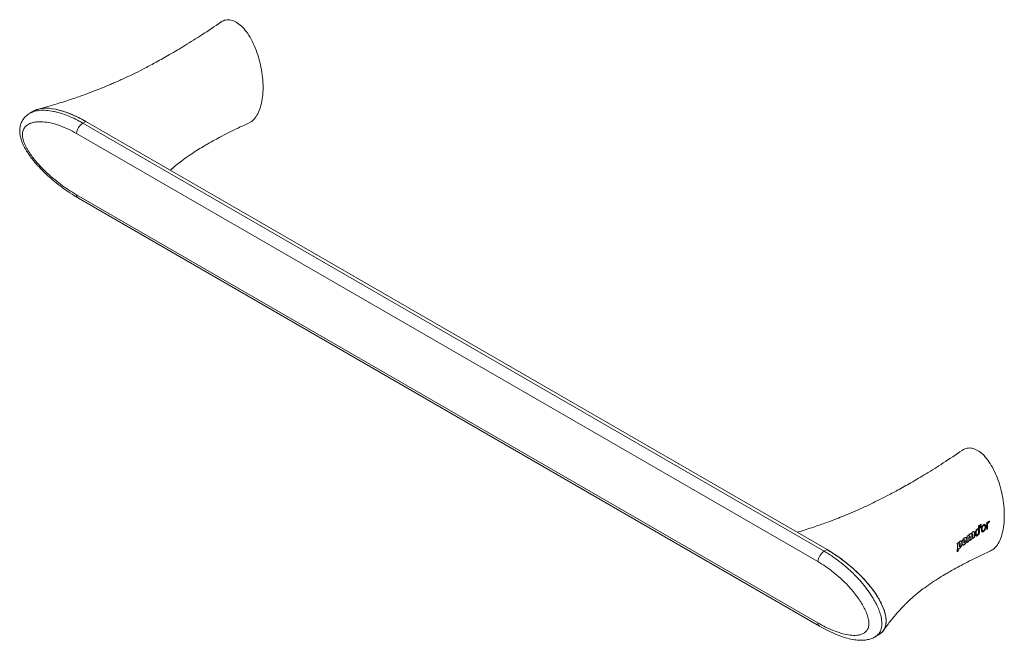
# Model space of a CAD drawing. Header units: millimetres. Extents: x -617 to 323, y 29 to 528.
# Tile 3 of 4: x -1 to 323, y 29 to 233. Entities that reach past the tile are written whole.
import ezdxf

# ---------------------------------------------------------------- set-up
doc = ezdxf.new("R2010")
doc.units = ezdxf.units.MM

msp = doc.modelspace()

# ---------------------------------------------------------------- linework, layer by layer
at = {"color": 7, "linetype": 'Continuous', "lineweight": 15}
for p, q in [((3.787, 202.874), (2.456, 202.106)), ((19.907, 198.854), (20.857, 199.402)), ((19.907, 198.854), (263.859, 58.023)), ((264.809, 58.572), (20.857, 199.402)), ((261.75, 54.624), (17.798, 195.454)), ((17.798, 175.323), (261.75, 34.492)), ((18.407, 174.209), (262.359, 33.379)), ((317.05, 66.357), (316.984, 65.918)), ((314.94, 64.453), (314.695, 64.507)), ((263.859, 58.023), (264.809, 58.572)), ((280.548, 29.835), (281.879, 30.603))]:
    msp.add_line(p, q, dxfattribs=at)
at = {"color": 7, "linetype": 'Continuous', "lineweight": 15, "flags": 128}
msp.add_lwpolyline([(317.394, 66.104), (317.36, 65.976), (317.34, 65.915)], dxfattribs=at)
at = {"color": 142, "linetype": 'Continuous', "lineweight": 0, "true_color": 0x0080c0, "flags": 128}
msp.add_lwpolyline([(313.466, 63.967), (313.623, 64.103), (313.966, 64.646)], dxfattribs=at)
at = {"color": 7, "linetype": 'Continuous', "lineweight": 15}
for centre in [(22.44, 194.929), (266.392, 54.099)]:
    msp.add_arc(centre, 4.671, 122.83562, 173.54588, dxfattribs=at)
at = {"color": 8, "linetype": 'Continuous', "lineweight": 15}
for centre, radius, start, end in [((19.168, 175.348), 1.37, 181.06427, 236.26423), ((263.12, 34.518), 1.369, 181.06175, 236.29934)]:
    msp.add_arc(centre, radius, start, end, dxfattribs=at)
at = {"color": 7, "linetype": 'Continuous', "lineweight": 15}
for centre, start_param, end_param in [((20.857, 187.154), 1.9009271, 2.9754853), ((264.809, 46.324), 6.1170779, 8.1841124)]:
    msp.add_ellipse(centre, major_axis=(18.395, -14.59), ratio=0.432051, start_param=start_param, end_param=end_param, dxfattribs=at)
for points, knots in [([(65.325, 232.061), (63.251, 230.663), (59.332, 228.02), (53.706, 224.48), (48.698, 221.498), (44.32, 219.04), (40.595, 217.062), (37.46, 215.479), (34.987, 214.287), (32.994, 213.361), (31.344, 212.616), (29.771, 211.926), (28.162, 211.239), (26.24, 210.443), (23.709, 209.436), (20.38, 208.183), (16.203, 206.726), (11.126, 205.099), (7.367, 204.056), (5.343, 203.494)], [0, 0, 0, 0, 0.1152325, 0.2177643, 0.307591, 0.3847085, 0.4491171, 0.5008215, 0.5440201, 0.5725162, 0.59959, 0.6252386, 0.6494585, 0.6778453, 0.7180057, 0.7700784, 0.834228, 0.910726, 1, 1, 1, 1]), ([(70.355, 232.059), (69.769, 232.335), (68.566, 232.902), (66.897, 232.827), (65.81, 232.497), (65.373, 232.076), (65.338, 232.042)], [0, 0, 0, 0, 0.3023232, 0.6215207, 0.9697532, 1, 1, 1, 1]), ([(74.639, 199.058), (74.853, 199.135), (75.64, 199.418), (76.683, 200.571), (77.787, 202.392), (78.586, 204.757), (79.083, 207.52), (79.249, 210.594), (79.083, 213.859), (78.588, 217.196), (77.783, 220.48), (76.697, 223.589), (75.366, 226.418), (73.831, 228.843), (72.139, 230.835), (70.939, 231.659), (70.355, 232.059)], [0, 0, 0, 0, 0.02595597, 0.09559238, 0.17145967, 0.25265975, 0.33771578, 0.42478744, 0.51185911, 0.59691513, 0.67811521, 0.75398251, 0.82361891, 0.8869563, 0.94501272, 1, 1, 1, 1]), ([(2.509, 202.106), (2.376, 202.039), (1.861, 201.779), (1.064, 201.106), (0.206, 200.11), (-0.441, 198.912), (-0.831, 197.558), (-0.922, 196.113), (-0.745, 194.663), (-0.341, 193.19), (0.29, 191.651), (1.14, 190.051), (2.215, 188.376), (3.518, 186.636), (5.071, 184.821), (6.874, 182.938), (8.925, 181.022), (11.212, 179.095), (13.7, 177.219), (16.127, 175.556), (17.713, 174.634), (18.406, 174.232)], [0, 0, 0, 0, 0.01426069, 0.05514874, 0.09385602, 0.13130112, 0.17158621, 0.21074324, 0.24776105, 0.28627177, 0.32770135, 0.37226283, 0.42013944, 0.47430531, 0.53316262, 0.59912132, 0.67285076, 0.75158716, 0.83758071, 0.92905675, 1, 1, 1, 1]), ([(5.377, 203.423), (5.143, 203.39), (4.28, 203.265), (3.62, 202.742), (3.139, 202.361)], [0, 0, 0, 0, 0.2718221, 1, 1, 1, 1]), ([(20.857, 199.402), (19.591, 200.088), (17.091, 201.441), (13.46, 202.84), (10.129, 203.624), (7.707, 203.91), (6.544, 203.654), (6.267, 203.593)], [0, 0, 0, 0, 0.2493626, 0.4920525, 0.7219038, 0.9338117, 1, 1, 1, 1]), ([(17.798, 195.454), (16.046, 196.466), (14.299, 197.297), (11.689, 198.26), (10.821, 198.532), (9.091, 198.968), (8.226, 199.132), (6.544, 199.319), (5.723, 199.345), (4.531, 199.254), (4.141, 199.201), (3.378, 199.042), (3.007, 198.936), (2.304, 198.661), (1.97, 198.493), (1.348, 198.075), (1.058, 197.823), (0.689, 197.374), (0.576, 197.212), (0.375, 196.861), (0.287, 196.67), (0.143, 196.259), (0.088, 196.041), (0.014, 195.579), (-0.004, 195.331), (0, 194.818), (0.022, 194.554), (0.103, 194.011), (0.162, 193.731), (0.388, 192.889), (0.596, 192.331), (1.095, 191.22), (1.387, 190.666), (2.015, 189.595), (2.354, 189.072), (3.423, 187.54), (4.187, 186.591), (5.379, 185.235), (5.785, 184.795), (6.61, 183.935), (7.031, 183.514), (8.299, 182.292), (9.15, 181.529), (10.862, 180.087), (11.722, 179.407), (14.311, 177.477), (16.05, 176.332), (17.798, 175.323)], [0, 0, 0, 0, 0.125, 0.125, 0.1875, 0.1875, 0.25, 0.25, 0.3125, 0.3125, 0.34375, 0.34375, 0.375, 0.375, 0.40625, 0.40625, 0.4375, 0.4375, 0.453125, 0.453125, 0.46875, 0.46875, 0.484375, 0.484375, 0.5, 0.5, 0.515625, 0.515625, 0.53125, 0.53125, 0.5625, 0.5625, 0.59375, 0.59375, 0.625, 0.625, 0.6875, 0.6875, 0.71875, 0.71875, 0.75, 0.75, 0.8125, 0.8125, 0.875, 0.875, 1, 1, 1, 1]), ([(48.653, 183.356), (48.923, 183.6), (49.634, 184.244), (50.815, 185.221), (52.59, 186.611), (54.752, 188.154), (57.162, 189.732), (59.235, 190.998), (61.074, 192.074), (62.869, 193.088), (65.146, 194.323), (67.905, 195.75), (71.142, 197.347), (73.446, 198.417), (74.675, 198.987)], [0, 0, 0, 0, 0.0412321, 0.1085476, 0.1876285, 0.2942826, 0.3954657, 0.4822856, 0.5294372, 0.5922439, 0.6707056, 0.7648151, 0.8745736, 1, 1, 1, 1]), ([(309.277, 91.231), (307.203, 89.833), (303.284, 87.19), (297.657, 83.65), (292.65, 80.667), (288.272, 78.21), (284.546, 76.231), (281.412, 74.649), (278.939, 73.456), (276.946, 72.53), (275.296, 71.785), (273.723, 71.095), (272.114, 70.409), (270.192, 69.612), (267.661, 68.606), (264.333, 67.351), (260.149, 65.902), (256.932, 64.839), (255.07, 64.31), (254.935, 64.272)], [0, 0, 0, 0, 0.1257058, 0.2375564, 0.3355473, 0.4196739, 0.4899364, 0.5463401, 0.5934649, 0.624551, 0.6540855, 0.6820652, 0.7084864, 0.7394531, 0.7832637, 0.8400692, 0.9100492, 0.9934999, 1, 1, 1, 1]), ([(314.306, 91.229), (313.721, 91.505), (312.518, 92.071), (310.849, 91.997), (309.762, 91.667), (309.325, 91.246), (309.29, 91.212)], [0, 0, 0, 0, 0.3023232, 0.6215207, 0.9697532, 1, 1, 1, 1]), ([(318.591, 58.228), (318.805, 58.304), (319.592, 58.587), (320.635, 59.741), (321.739, 61.562), (322.538, 63.927), (323.035, 66.689), (323.201, 69.763), (323.034, 73.029), (322.54, 76.366), (321.735, 79.65), (320.649, 82.759), (319.318, 85.587), (317.783, 88.012), (316.091, 90.004), (314.89, 90.828), (314.306, 91.229)], [0, 0, 0, 0, 0.025956, 0.0955924, 0.1714597, 0.2526597, 0.3377158, 0.4247874, 0.5118591, 0.5969151, 0.6781152, 0.7539825, 0.8236189, 0.8869563, 0.9450127, 1, 1, 1, 1]), ([(281.805, 30.683), (282.143, 30.855), (283.034, 31.308), (283.967, 32.77), (284.39, 35.017), (283.976, 37.765), (282.799, 40.793), (280.947, 43.979), (278.502, 47.224), (275.552, 50.425), (272.202, 53.463), (268.576, 56.264), (266.076, 57.796), (264.809, 58.572)], [0, 0, 0, 0, 0.046392, 0.1226868, 0.1931501, 0.2636134, 0.3399081, 0.4259442, 0.5232494, 0.6314375, 0.7487863, 0.8726898, 1, 1, 1, 1]), ([(283.375, 31.964), (284.047, 32.912), (285.286, 34.66), (287.269, 37.091), (289.039, 39.063), (290.577, 40.638), (291.998, 41.999), (293.369, 43.224), (294.767, 44.394), (296.541, 45.779), (298.704, 47.324), (301.114, 48.902), (303.187, 50.168), (305.026, 51.244), (306.821, 52.258), (309.098, 53.493), (311.857, 54.919), (315.094, 56.516), (317.398, 57.586), (318.627, 58.157)], [0, 0, 0, 0, 0.0928069, 0.1711714, 0.2353397, 0.285703, 0.3282759, 0.3772517, 0.4209752, 0.4723406, 0.5416156, 0.607337, 0.6637291, 0.6943555, 0.7351503, 0.7861135, 0.8472405, 0.9185318, 1, 1, 1, 1]), ([(261.75, 34.492), (263.502, 33.481), (265.218, 32.632), (267.739, 31.618), (268.571, 31.324), (270.214, 30.838), (271.029, 30.645), (272.602, 30.395), (273.365, 30.335), (274.463, 30.373), (274.822, 30.407), (275.522, 30.529), (275.861, 30.617), (276.503, 30.857), (276.807, 31.008), (277.372, 31.393), (277.635, 31.63), (277.97, 32.059), (278.073, 32.214), (278.255, 32.555), (278.335, 32.742), (278.466, 33.145), (278.516, 33.359), (278.583, 33.818), (278.599, 34.064), (278.596, 34.578), (278.576, 34.844), (278.502, 35.39), (278.448, 35.673), (278.243, 36.528), (278.054, 37.097), (277.602, 38.234), (277.337, 38.804), (276.766, 39.908), (276.457, 40.449), (275.481, 42.034), (274.781, 43.021), (273.681, 44.43), (273.306, 44.887), (272.539, 45.781), (272.147, 46.219), (270.961, 47.488), (270.158, 48.279), (268.532, 49.77), (267.708, 50.471), (265.206, 52.452), (263.499, 53.614), (261.75, 54.624)], [0, 0, 0, 0, 0.125, 0.125, 0.1875, 0.1875, 0.25, 0.25, 0.3125, 0.3125, 0.34375, 0.34375, 0.375, 0.375, 0.40625, 0.40625, 0.4375, 0.4375, 0.453125, 0.453125, 0.46875, 0.46875, 0.484375, 0.484375, 0.5, 0.5, 0.515625, 0.515625, 0.53125, 0.53125, 0.5625, 0.5625, 0.59375, 0.59375, 0.625, 0.625, 0.6875, 0.6875, 0.71875, 0.71875, 0.75, 0.75, 0.8125, 0.8125, 0.875, 0.875, 1, 1, 1, 1]), ([(262.36, 33.378), (263.319, 32.846), (265.24, 31.783), (268.095, 30.52), (270.746, 29.579), (273.141, 28.997), (275.18, 28.747), (276.947, 28.749), (278.497, 28.995), (279.674, 29.349), (280.301, 29.723), (280.506, 29.845)], [0, 0, 0, 0, 0.155488, 0.3112347, 0.4667068, 0.5924944, 0.7072293, 0.8053233, 0.8882758, 0.9635526, 1, 1, 1, 1])]:
    msp.add_open_spline(points, degree=3, knots=knots, dxfattribs=at)
at = {"color": 8, "linetype": 'Continuous', "lineweight": 15}
for points, knots in [([(2.517, 202.086), (2.661, 202.183), (3.234, 202.569), (4.279, 202.837), (5.901, 203.104), (7.853, 203.103), (9.867, 202.811), (11.88, 202.341), (13.869, 201.723), (16.279, 200.747), (18.296, 199.763), (19.504, 199.081), (19.907, 198.854)], [0, 0, 0, 0, 0.0336184, 0.1336516, 0.2008006, 0.3370488, 0.4759588, 0.5409331, 0.6713021, 0.8023348, 0.9339871, 1, 1, 1, 1]), ([(263.859, 58.023), (264.333, 57.743), (265.283, 57.18), (266.699, 56.249), (268.109, 55.253), (269.519, 54.176), (270.925, 53.02), (272.327, 51.776), (273.711, 50.45), (274.949, 49.166), (276.367, 47.581), (277.939, 45.643), (279.322, 43.649), (280.445, 41.785), (281.132, 40.484), (281.831, 38.908), (282.267, 37.707), (282.614, 36.388), (282.811, 35.254), (282.865, 34.073), (282.754, 32.998), (282.468, 31.988), (281.986, 31.077), (281.358, 30.41), (280.873, 29.997), (280.596, 29.88), (280.537, 29.855)], [0, 0, 0, 0, 0.047709, 0.095496, 0.1434454, 0.1914808, 0.2406421, 0.2899149, 0.3395738, 0.3893885, 0.4259176, 0.4992271, 0.5730773, 0.6000164, 0.6542542, 0.6770761, 0.7231535, 0.7465379, 0.7796478, 0.8132209, 0.8460141, 0.8792549, 0.9201936, 0.961681, 0.9918807, 1, 1, 1, 1])]:
    msp.add_open_spline(points, degree=3, knots=knots, dxfattribs=at)
at = {"color": 142, "linetype": 'Continuous', "lineweight": 0, "true_color": 0x0080c0}
for points, knots in [([(313.598, 63.783), (313.599, 63.911), (313.606, 64.043), (313.642, 64.32), (313.672, 64.468), (313.765, 64.762), (313.83, 64.91), (313.997, 65.167), (314.097, 65.272), (314.2, 65.342)], [0, 0, 0, 0, 0.25, 0.25, 0.5, 0.5, 0.75, 0.75, 1, 1, 1, 1]), ([(314.208, 65.338), (314.156, 65.303), (314.106, 65.261), (314.009, 65.159), (313.963, 65.1), (313.839, 64.909), (313.773, 64.759), (313.679, 64.466), (313.65, 64.319), (313.613, 64.04), (313.606, 63.907), (313.606, 63.779)], [0, 0, 0, 0, 0.125, 0.125, 0.25, 0.25, 0.5, 0.5, 0.75, 0.75, 1, 1, 1, 1]), ([(313.832, 63.946), (313.832, 64.04), (313.836, 64.136), (313.854, 64.336), (313.868, 64.441), (313.921, 64.655), (313.961, 64.767), (314.08, 64.964), (314.154, 65.04), (314.23, 65.091)], [0, 0, 0, 0, 0.25, 0.25, 0.5, 0.5, 0.75, 0.75, 1, 1, 1, 1]), ([(314.237, 65.087), (314.161, 65.035), (314.087, 64.959), (313.969, 64.764), (313.929, 64.651), (313.875, 64.437), (313.861, 64.332), (313.843, 64.132), (313.84, 64.036), (313.839, 63.942)], [0, 0, 0, 0, 0.25, 0.25, 0.5, 0.5, 0.75, 0.75, 1, 1, 1, 1]), ([(314.2, 65.342), (314.291, 65.403), (314.382, 65.441), (314.506, 65.447), (314.546, 65.44), (314.618, 65.415), (314.652, 65.396), (314.683, 65.373)], [0, 0, 0, 0, 0.5, 0.5, 0.75, 0.75, 1, 1, 1, 1]), ([(314.69, 65.369), (314.627, 65.416), (314.554, 65.445), (314.43, 65.438), (314.386, 65.428), (314.297, 65.393), (314.253, 65.368), (314.208, 65.338)], [0, 0, 0, 0, 0.5, 0.5, 0.75, 0.75, 1, 1, 1, 1]), ([(314.23, 65.091), (314.32, 65.151), (314.41, 65.18), (314.569, 65.172), (314.639, 65.137), (314.691, 65.075)], [0, 0, 0, 0, 0.5, 0.5, 1, 1, 1, 1]), ([(314.698, 65.071), (314.646, 65.133), (314.577, 65.168), (314.417, 65.176), (314.327, 65.147), (314.237, 65.087)], [0, 0, 0, 0, 0.5, 0.5, 1, 1, 1, 1]), ([(315.589, 65.146), (315.589, 65.279), (315.599, 65.418), (315.651, 65.714), (315.692, 65.868), (315.784, 66.092), (315.819, 66.165), (315.898, 66.304), (315.942, 66.372), (316.083, 66.555), (316.19, 66.655), (316.406, 66.798), (316.515, 66.844), (316.668, 66.856), (316.715, 66.851), (316.802, 66.821), (316.843, 66.797), (316.946, 66.699), (316.994, 66.603), (317.054, 66.381), (317.066, 66.254), (317.066, 66.12)], [0, 0, 0, 0, 0.125, 0.125, 0.25, 0.25, 0.3125, 0.3125, 0.375, 0.375, 0.5, 0.5, 0.625, 0.625, 0.6875, 0.6875, 0.75, 0.75, 0.875, 0.875, 1, 1, 1, 1]), ([(317.066, 66.12), (317.066, 65.987), (317.054, 65.848), (316.993, 65.556), (316.946, 65.405), (316.843, 65.184), (316.805, 65.113), (316.72, 64.976), (316.672, 64.909), (316.523, 64.728), (316.412, 64.629), (316.195, 64.486), (316.088, 64.439), (315.943, 64.425), (315.899, 64.43), (315.819, 64.458), (315.783, 64.481), (315.691, 64.574), (315.649, 64.668), (315.599, 64.886), (315.589, 65.012), (315.589, 65.146)], [0, 0, 0, 0, 0.125, 0.125, 0.25, 0.25, 0.3125, 0.3125, 0.375, 0.375, 0.5, 0.5, 0.625, 0.625, 0.6875, 0.6875, 0.75, 0.75, 0.875, 0.875, 1, 1, 1, 1]), ([(317.073, 66.116), (317.073, 66.249), (317.061, 66.373), (317.003, 66.595), (316.955, 66.692), (316.852, 66.791), (316.812, 66.816), (316.725, 66.846), (316.677, 66.852), (316.526, 66.841), (316.415, 66.795), (316.199, 66.652), (316.094, 66.555), (315.903, 66.309), (315.822, 66.165), (315.7, 65.865), (315.658, 65.71), (315.606, 65.417), (315.596, 65.275), (315.596, 65.142)], [0, 0, 0, 0, 0.125, 0.125, 0.25, 0.25, 0.3125, 0.3125, 0.375, 0.375, 0.5, 0.5, 0.625, 0.625, 0.75, 0.75, 0.875, 0.875, 1, 1, 1, 1]), ([(315.596, 65.142), (315.596, 65.008), (315.605, 64.884), (315.656, 64.664), (315.697, 64.571), (315.789, 64.478), (315.824, 64.455), (315.904, 64.426), (315.949, 64.421), (316.092, 64.434), (316.2, 64.48), (316.418, 64.624), (316.528, 64.722), (316.728, 64.964), (316.816, 65.106), (316.952, 65.399), (317, 65.551), (317.06, 65.841), (317.073, 65.982), (317.073, 66.116)], [0, 0, 0, 0, 0.125, 0.125, 0.25, 0.25, 0.3125, 0.3125, 0.375, 0.375, 0.5, 0.5, 0.625, 0.625, 0.75, 0.75, 0.875, 0.875, 1, 1, 1, 1]), ([(315.833, 65.315), (315.833, 65.411), (315.839, 65.51), (315.867, 65.719), (315.89, 65.829), (315.966, 66.049), (316.021, 66.159), (316.154, 66.341), (316.233, 66.414), (316.351, 66.491), (316.39, 66.511), (316.467, 66.538), (316.505, 66.545), (316.61, 66.541), (316.67, 66.505), (316.755, 66.39), (316.782, 66.313), (316.815, 66.144), (316.822, 66.052), (316.822, 65.956)], [0, 0, 0, 0, 0.125, 0.125, 0.25, 0.25, 0.375, 0.375, 0.5, 0.5, 0.5625, 0.5625, 0.625, 0.625, 0.75, 0.75, 0.875, 0.875, 1, 1, 1, 1]), ([(316.822, 65.956), (316.822, 65.859), (316.815, 65.759), (316.782, 65.551), (316.755, 65.442), (316.671, 65.225), (316.612, 65.117), (316.472, 64.934), (316.392, 64.861), (316.273, 64.783), (316.233, 64.763), (316.158, 64.735), (316.121, 64.728), (316.021, 64.732), (315.967, 64.767), (315.891, 64.881), (315.868, 64.956), (315.839, 65.125), (315.833, 65.217), (315.833, 65.315)], [0, 0, 0, 0, 0.125, 0.125, 0.25, 0.25, 0.375, 0.375, 0.5, 0.5, 0.5625, 0.5625, 0.625, 0.625, 0.75, 0.75, 0.875, 0.875, 1, 1, 1, 1]), ([(316.829, 65.952), (316.829, 66.048), (316.822, 66.14), (316.789, 66.308), (316.762, 66.386), (316.677, 66.501), (316.619, 66.537), (316.478, 66.542), (316.398, 66.512), (316.242, 66.411), (316.163, 66.339), (316.028, 66.156), (315.974, 66.047), (315.898, 65.827), (315.875, 65.718), (315.846, 65.508), (315.841, 65.407), (315.841, 65.311)], [0, 0, 0, 0, 0.125, 0.125, 0.25, 0.25, 0.375, 0.375, 0.5, 0.5, 0.625, 0.625, 0.75, 0.75, 0.875, 0.875, 1, 1, 1, 1]), ([(315.841, 65.311), (315.841, 65.213), (315.846, 65.122), (315.874, 64.954), (315.898, 64.878), (315.973, 64.764), (316.027, 64.728), (316.16, 64.723), (316.239, 64.753), (316.358, 64.83), (316.398, 64.86), (316.475, 64.932), (316.513, 64.974), (316.618, 65.111), (316.677, 65.219), (316.762, 65.437), (316.788, 65.545), (316.822, 65.754), (316.829, 65.854), (316.829, 65.952)], [0, 0, 0, 0, 0.125, 0.125, 0.25, 0.25, 0.375, 0.375, 0.5, 0.5, 0.5625, 0.5625, 0.625, 0.625, 0.75, 0.75, 0.875, 0.875, 1, 1, 1, 1]), ([(317.581, 67.233), (317.621, 67.354), (317.682, 67.47), (317.826, 67.671), (317.91, 67.756), (317.997, 67.811)], [0, 0, 0, 0, 0.5, 0.5, 1, 1, 1, 1]), ([(318.005, 67.807), (317.917, 67.752), (317.834, 67.667), (317.69, 67.466), (317.628, 67.349), (317.588, 67.229)], [0, 0, 0, 0, 0.5, 0.5, 1, 1, 1, 1]), ([(317.955, 67.498), (317.894, 67.46), (317.833, 67.405), (317.731, 67.266), (317.69, 67.181), (317.633, 67.015), (317.616, 66.932), (317.595, 66.773), (317.591, 66.697), (317.592, 66.623)], [0, 0, 0, 0, 0.25, 0.25, 0.5, 0.5, 0.75, 0.75, 1, 1, 1, 1]), ([(317.599, 66.619), (317.599, 66.693), (317.602, 66.768), (317.623, 66.927), (317.64, 67.01), (317.697, 67.177), (317.738, 67.261), (317.84, 67.401), (317.901, 67.456), (317.962, 67.494)], [0, 0, 0, 0, 0.25, 0.25, 0.5, 0.5, 0.75, 0.75, 1, 1, 1, 1]), ([(318.217, 67.581), (318.177, 67.584), (318.134, 67.579), (318.045, 67.55), (318, 67.527), (317.955, 67.498)], [0, 0, 0, 0, 0.5, 0.5, 1, 1, 1, 1]), ([(317.962, 67.494), (318.007, 67.523), (318.053, 67.546), (318.141, 67.575), (318.184, 67.58), (318.224, 67.577)], [0, 0, 0, 0, 0.5, 0.5, 1, 1, 1, 1]), ([(317.997, 67.811), (318.043, 67.84), (318.09, 67.867), (318.181, 67.909), (318.227, 67.925), (318.27, 67.928)], [0, 0, 0, 0, 0.5, 0.5, 1, 1, 1, 1]), ([(318.277, 67.924), (318.234, 67.921), (318.188, 67.905), (318.097, 67.862), (318.051, 67.836), (318.005, 67.807)], [0, 0, 0, 0, 0.5, 0.5, 1, 1, 1, 1]), ([(309.263, 60.741), (309.263, 60.881), (309.272, 61.028), (309.312, 61.265), (309.33, 61.345), (309.374, 61.506), (309.402, 61.588), (309.498, 61.823), (309.584, 61.972), (309.728, 62.157), (309.779, 62.213), (309.881, 62.313), (309.933, 62.356), (310.092, 62.472), (310.199, 62.528), (310.404, 62.571), (310.5, 62.554), (310.649, 62.442), (310.702, 62.347), (310.767, 62.12), (310.78, 61.987), (310.78, 61.847)], [0, 0, 0, 0, 0.125, 0.125, 0.1875, 0.1875, 0.25, 0.25, 0.375, 0.375, 0.4375, 0.4375, 0.5, 0.5, 0.625, 0.625, 0.75, 0.75, 0.875, 0.875, 1, 1, 1, 1]), ([(310.78, 61.847), (310.78, 61.707), (310.767, 61.562), (310.718, 61.329), (310.696, 61.251), (310.643, 61.094), (310.611, 61.014), (310.5, 60.785), (310.405, 60.64), (310.252, 60.459), (310.199, 60.403), (310.093, 60.305), (310.04, 60.261), (309.881, 60.146), (309.777, 60.089), (309.586, 60.044), (309.5, 60.057), (309.371, 60.161), (309.327, 60.251), (309.273, 60.47), (309.263, 60.601), (309.263, 60.741)], [0, 0, 0, 0, 0.125, 0.125, 0.1875, 0.1875, 0.25, 0.25, 0.375, 0.375, 0.4375, 0.4375, 0.5, 0.5, 0.625, 0.625, 0.75, 0.75, 0.875, 0.875, 1, 1, 1, 1]), ([(310.787, 61.843), (310.787, 61.983), (310.775, 62.114), (310.726, 62.286), (310.704, 62.337), (310.651, 62.427), (310.619, 62.465), (310.508, 62.55), (310.413, 62.567), (310.26, 62.535), (310.206, 62.516), (310.101, 62.463), (310.048, 62.43), (309.889, 62.314), (309.785, 62.217), (309.593, 61.97), (309.507, 61.821), (309.377, 61.506), (309.333, 61.34), (309.28, 61.027), (309.27, 60.877), (309.27, 60.737)], [0, 0, 0, 0, 0.125, 0.125, 0.1875, 0.1875, 0.25, 0.25, 0.375, 0.375, 0.4375, 0.4375, 0.5, 0.5, 0.625, 0.625, 0.75, 0.75, 0.875, 0.875, 1, 1, 1, 1]), ([(309.27, 60.737), (309.27, 60.597), (309.28, 60.468), (309.32, 60.302), (309.338, 60.252), (309.382, 60.167), (309.41, 60.131), (309.506, 60.053), (309.591, 60.04), (309.735, 60.073), (309.785, 60.093), (309.888, 60.146), (309.94, 60.179), (310.099, 60.295), (310.207, 60.392), (310.41, 60.633), (310.506, 60.779), (310.655, 61.086), (310.708, 61.248), (310.774, 61.554), (310.787, 61.703), (310.787, 61.843)], [0, 0, 0, 0, 0.125, 0.125, 0.1875, 0.1875, 0.25, 0.25, 0.375, 0.375, 0.4375, 0.4375, 0.5, 0.5, 0.625, 0.625, 0.75, 0.75, 0.875, 0.875, 1, 1, 1, 1]), ([(309.801, 61.137), (309.801, 61.192), (309.803, 61.247), (309.811, 61.362), (309.818, 61.422), (309.844, 61.546), (309.864, 61.611), (309.927, 61.727), (309.969, 61.773), (310.052, 61.833), (310.095, 61.849), (310.161, 61.827), (310.184, 61.793), (310.213, 61.71), (310.221, 61.661), (310.231, 61.56), (310.233, 61.506), (310.233, 61.452)], [0, 0, 0, 0, 0.125, 0.125, 0.25, 0.25, 0.375, 0.375, 0.5, 0.5, 0.625, 0.625, 0.75, 0.75, 0.875, 0.875, 1, 1, 1, 1]), ([(311.497, 63.284), (311.549, 63.382), (311.607, 63.474), (311.735, 63.63), (311.805, 63.695), (311.876, 63.745)], [0, 0, 0, 0, 0.5, 0.5, 1, 1, 1, 1]), ([(311.883, 63.741), (311.812, 63.691), (311.742, 63.626), (311.614, 63.47), (311.556, 63.378), (311.504, 63.28)], [0, 0, 0, 0, 0.5, 0.5, 1, 1, 1, 1]), ([(311.69, 62.982), (311.659, 62.961), (311.628, 62.934), (311.575, 62.861), (311.554, 62.814), (311.529, 62.725), (311.523, 62.681), (311.516, 62.598), (311.515, 62.558), (311.515, 62.519)], [0, 0, 0, 0, 0.25, 0.25, 0.5, 0.5, 0.75, 0.75, 1, 1, 1, 1]), ([(311.522, 62.515), (311.522, 62.554), (311.523, 62.594), (311.53, 62.677), (311.536, 62.721), (311.561, 62.81), (311.582, 62.856), (311.635, 62.93), (311.666, 62.957), (311.697, 62.978)], [0, 0, 0, 0, 0.25, 0.25, 0.5, 0.5, 0.75, 0.75, 1, 1, 1, 1]), ([(311.874, 62.764), (311.874, 62.804), (311.872, 62.843), (311.863, 62.916), (311.856, 62.95), (311.828, 63.005), (311.807, 63.022), (311.752, 63.021), (311.72, 63.004), (311.69, 62.982)], [0, 0, 0, 0, 0.25, 0.25, 0.5, 0.5, 0.75, 0.75, 1, 1, 1, 1]), ([(311.697, 62.978), (311.728, 63), (311.759, 63.016), (311.814, 63.018), (311.836, 63), (311.863, 62.946), (311.87, 62.911), (311.879, 62.839), (311.881, 62.8), (311.881, 62.76)], [0, 0, 0, 0, 0.25, 0.25, 0.5, 0.5, 0.75, 0.75, 1, 1, 1, 1]), ([(311.876, 63.745), (311.959, 63.804), (312.043, 63.849), (312.205, 63.881), (312.277, 63.862), (312.337, 63.82)], [0, 0, 0, 0, 0.5, 0.5, 1, 1, 1, 1]), ([(312.344, 63.816), (312.284, 63.857), (312.212, 63.877), (312.051, 63.846), (311.967, 63.8), (311.883, 63.741)], [0, 0, 0, 0, 0.5, 0.5, 1, 1, 1, 1]), ([(312.337, 63.82), (312.402, 63.939), (312.473, 64.056), (312.63, 64.251), (312.717, 64.331), (312.805, 64.392)], [0, 0, 0, 0, 0.5, 0.5, 1, 1, 1, 1]), ([(312.812, 64.388), (312.724, 64.327), (312.637, 64.247), (312.48, 64.052), (312.409, 63.935), (312.344, 63.816)], [0, 0, 0, 0, 0.5, 0.5, 1, 1, 1, 1]), ([(312.61, 63.626), (312.58, 63.605), (312.549, 63.579), (312.495, 63.506), (312.474, 63.459), (312.448, 63.37), (312.442, 63.326), (312.435, 63.243), (312.434, 63.203), (312.434, 63.164)], [0, 0, 0, 0, 0.25, 0.25, 0.5, 0.5, 0.75, 0.75, 1, 1, 1, 1]), ([(312.441, 63.16), (312.441, 63.199), (312.442, 63.239), (312.449, 63.322), (312.455, 63.366), (312.48, 63.455), (312.501, 63.501), (312.556, 63.574), (312.587, 63.601), (312.618, 63.622)], [0, 0, 0, 0, 0.25, 0.25, 0.5, 0.5, 0.75, 0.75, 1, 1, 1, 1]), ([(312.794, 63.406), (312.793, 63.445), (312.792, 63.483), (312.783, 63.556), (312.776, 63.591), (312.75, 63.646), (312.728, 63.665), (312.673, 63.664), (312.641, 63.648), (312.61, 63.626)], [0, 0, 0, 0, 0.25, 0.25, 0.5, 0.5, 0.75, 0.75, 1, 1, 1, 1]), ([(312.618, 63.622), (312.649, 63.644), (312.68, 63.66), (312.735, 63.661), (312.757, 63.642), (312.783, 63.587), (312.79, 63.552), (312.799, 63.479), (312.8, 63.441), (312.801, 63.401)], [0, 0, 0, 0, 0.25, 0.25, 0.5, 0.5, 0.75, 0.75, 1, 1, 1, 1]), ([(312.805, 64.392), (312.887, 64.448), (312.969, 64.489), (313.124, 64.508), (313.191, 64.48), (313.287, 64.362), (313.317, 64.279), (313.353, 64.093), (313.36, 63.993), (313.361, 63.888)], [0, 0, 0, 0, 0.25, 0.25, 0.5, 0.5, 0.75, 0.75, 1, 1, 1, 1]), ([(313.368, 63.884), (313.367, 63.989), (313.36, 64.089), (313.324, 64.273), (313.295, 64.358), (313.199, 64.475), (313.131, 64.503), (312.977, 64.486), (312.894, 64.444), (312.812, 64.388)], [0, 0, 0, 0, 0.25, 0.25, 0.5, 0.5, 0.75, 0.75, 1, 1, 1, 1]), ([(314.168, 63.148), (314.12, 63.115), (314.072, 63.089), (313.979, 63.054), (313.935, 63.046), (313.815, 63.051), (313.751, 63.097), (313.663, 63.24), (313.636, 63.335), (313.604, 63.546), (313.598, 63.661), (313.598, 63.783)], [0, 0, 0, 0, 0.125, 0.125, 0.25, 0.25, 0.5, 0.5, 0.75, 0.75, 1, 1, 1, 1]), ([(313.606, 63.779), (313.605, 63.657), (313.611, 63.542), (313.643, 63.332), (313.67, 63.236), (313.758, 63.093), (313.822, 63.047), (313.982, 63.04), (314.078, 63.078), (314.176, 63.144)], [0, 0, 0, 0, 0.25, 0.25, 0.5, 0.5, 0.75, 0.75, 1, 1, 1, 1]), ([(314.239, 63.44), (314.167, 63.392), (314.096, 63.365), (313.979, 63.38), (313.934, 63.421), (313.875, 63.536), (313.857, 63.61), (313.836, 63.77), (313.832, 63.856), (313.832, 63.946)], [0, 0, 0, 0, 0.25, 0.25, 0.5, 0.5, 0.75, 0.75, 1, 1, 1, 1]), ([(313.839, 63.942), (313.839, 63.852), (313.843, 63.765), (313.864, 63.606), (313.882, 63.532), (313.942, 63.416), (313.986, 63.375), (314.103, 63.361), (314.174, 63.388), (314.246, 63.436)], [0, 0, 0, 0, 0.25, 0.25, 0.5, 0.5, 0.75, 0.75, 1, 1, 1, 1]), ([(314.683, 63.776), (314.615, 63.646), (314.536, 63.52), (314.405, 63.357), (314.359, 63.306), (314.264, 63.218), (314.216, 63.18), (314.168, 63.148)], [0, 0, 0, 0, 0.5, 0.5, 0.75, 0.75, 1, 1, 1, 1]), ([(314.176, 63.144), (314.272, 63.208), (314.368, 63.299), (314.543, 63.516), (314.622, 63.642), (314.69, 63.772)], [0, 0, 0, 0, 0.5, 0.5, 1, 1, 1, 1]), ([(314.691, 64.034), (314.634, 63.913), (314.567, 63.795), (314.452, 63.639), (314.411, 63.59), (314.326, 63.506), (314.283, 63.47), (314.239, 63.44)], [0, 0, 0, 0, 0.5, 0.5, 0.75, 0.75, 1, 1, 1, 1]), ([(314.246, 63.436), (314.334, 63.495), (314.421, 63.583), (314.575, 63.791), (314.641, 63.909), (314.698, 64.03)], [0, 0, 0, 0, 0.5, 0.5, 1, 1, 1, 1]), ([(308.566, 59.174), (308.501, 59.126), (308.438, 59.095), (308.325, 59.071), (308.274, 59.077), (308.225, 59.088)], [0, 0, 0, 0, 0.5, 0.5, 1, 1, 1, 1]), ([(308.226, 60.888), (308.277, 60.985), (308.331, 61.082), (308.451, 61.245), (308.518, 61.312), (308.587, 61.363)], [0, 0, 0, 0, 0.5, 0.5, 1, 1, 1, 1]), ([(308.232, 59.084), (308.281, 59.073), (308.332, 59.066), (308.445, 59.091), (308.508, 59.121), (308.573, 59.17)], [0, 0, 0, 0, 0.5, 0.5, 1, 1, 1, 1]), ([(308.594, 61.359), (308.526, 61.307), (308.458, 61.241), (308.338, 61.077), (308.284, 60.981), (308.233, 60.884)], [0, 0, 0, 0, 0.5, 0.5, 1, 1, 1, 1]), ([(308.434, 59.631), (308.399, 59.604), (308.363, 59.585), (308.299, 59.571), (308.27, 59.575), (308.242, 59.583)], [0, 0, 0, 0, 0.5, 0.5, 1, 1, 1, 1]), ([(308.243, 60.382), (308.269, 60.432), (308.298, 60.48), (308.362, 60.565), (308.396, 60.6), (308.431, 60.626)], [0, 0, 0, 0, 0.5, 0.5, 1, 1, 1, 1]), ([(308.438, 60.622), (308.403, 60.596), (308.369, 60.56), (308.305, 60.476), (308.277, 60.427), (308.25, 60.377)], [0, 0, 0, 0, 0.5, 0.5, 1, 1, 1, 1]), ([(308.25, 59.579), (308.277, 59.571), (308.306, 59.567), (308.37, 59.581), (308.406, 59.6), (308.441, 59.627)], [0, 0, 0, 0, 0.5, 0.5, 1, 1, 1, 1]), ([(308.431, 60.626), (308.451, 60.641), (308.471, 60.653), (308.509, 60.662), (308.526, 60.659), (308.566, 60.626), (308.579, 60.581), (308.606, 60.444), (308.608, 60.339), (308.608, 60.234)], [0, 0, 0, 0, 0.125, 0.125, 0.25, 0.25, 0.5, 0.5, 1, 1, 1, 1]), ([(308.608, 60.234), (308.608, 60.135), (308.606, 60.034), (308.578, 59.871), (308.564, 59.813), (308.524, 59.73), (308.508, 59.704), (308.472, 59.662), (308.453, 59.645), (308.434, 59.631)], [0, 0, 0, 0, 0.5, 0.5, 0.75, 0.75, 0.875, 0.875, 1, 1, 1, 1]), ([(308.615, 60.23), (308.615, 60.335), (308.613, 60.441), (308.586, 60.578), (308.573, 60.622), (308.533, 60.655), (308.516, 60.658), (308.478, 60.649), (308.458, 60.637), (308.438, 60.622)], [0, 0, 0, 0, 0.5, 0.5, 0.75, 0.75, 0.875, 0.875, 1, 1, 1, 1]), ([(308.441, 59.627), (308.46, 59.641), (308.479, 59.658), (308.515, 59.7), (308.532, 59.726), (308.571, 59.809), (308.585, 59.867), (308.613, 60.03), (308.615, 60.131), (308.615, 60.23)], [0, 0, 0, 0, 0.125, 0.125, 0.25, 0.25, 0.5, 0.5, 1, 1, 1, 1]), ([(309.143, 60.656), (309.143, 60.532), (309.136, 60.406), (309.103, 60.144), (309.076, 60.007), (309.008, 59.797), (308.981, 59.727), (308.917, 59.591), (308.879, 59.523), (308.755, 59.34), (308.659, 59.244), (308.566, 59.174)], [0, 0, 0, 0, 0.25, 0.25, 0.5, 0.5, 0.625, 0.625, 0.75, 0.75, 1, 1, 1, 1]), ([(308.573, 59.17), (308.619, 59.205), (308.666, 59.245), (308.758, 59.341), (308.803, 59.397), (308.885, 59.518), (308.923, 59.586), (308.988, 59.723), (309.015, 59.794), (309.083, 60.002), (309.11, 60.14), (309.144, 60.402), (309.15, 60.528), (309.15, 60.652)], [0, 0, 0, 0, 0.125, 0.125, 0.25, 0.25, 0.375, 0.375, 0.5, 0.5, 0.75, 0.75, 1, 1, 1, 1]), ([(308.587, 61.363), (308.678, 61.431), (308.771, 61.467), (308.929, 61.441), (308.991, 61.379), (309.077, 61.215), (309.104, 61.112), (309.136, 60.894), (309.143, 60.777), (309.143, 60.656)], [0, 0, 0, 0, 0.25, 0.25, 0.5, 0.5, 0.75, 0.75, 1, 1, 1, 1]), ([(309.15, 60.652), (309.15, 60.773), (309.143, 60.89), (309.111, 61.108), (309.084, 61.211), (308.998, 61.376), (308.937, 61.436), (308.778, 61.463), (308.685, 61.427), (308.594, 61.359)], [0, 0, 0, 0, 0.25, 0.25, 0.5, 0.5, 0.75, 0.75, 1, 1, 1, 1]), ([(310.233, 61.452), (310.233, 61.398), (310.231, 61.342), (310.221, 61.228), (310.212, 61.168), (310.182, 61.046), (310.16, 60.981), (310.095, 60.866), (310.051, 60.82), (309.969, 60.76), (309.927, 60.745), (309.865, 60.767), (309.845, 60.801), (309.805, 60.922), (309.801, 61.028), (309.801, 61.137)], [0, 0, 0, 0, 0.125, 0.125, 0.25, 0.25, 0.375, 0.375, 0.5, 0.5, 0.625, 0.625, 0.75, 0.75, 1, 1, 1, 1])]:
    msp.add_open_spline(points, degree=3, knots=knots, dxfattribs=at)
for points in [[(314.637, 66.278), (314.713, 66.389), (314.789, 66.5), (314.865, 66.611)], [(314.683, 65.373), (314.673, 65.672), (314.658, 65.974), (314.637, 66.278)], [(314.872, 66.607), (314.796, 66.496), (314.72, 66.385), (314.644, 66.274)], [(314.644, 66.274), (314.665, 65.97), (314.68, 65.668), (314.69, 65.369)], [(314.691, 65.075), (314.698, 64.723), (314.698, 64.377), (314.691, 64.034)], [(314.698, 64.03), (314.705, 64.372), (314.705, 64.719), (314.698, 65.071)], [(314.865, 66.611), (314.939, 65.604), (314.955, 64.629), (314.913, 63.687)], [(314.92, 63.683), (314.962, 64.625), (314.946, 65.6), (314.872, 66.607)], [(315.177, 66.714), (315.288, 66.787), (315.398, 66.86), (315.509, 66.932)], [(315.184, 65.658), (315.189, 66.006), (315.186, 66.359), (315.177, 66.714)], [(315.516, 66.928), (315.405, 66.855), (315.295, 66.783), (315.184, 66.71)], [(315.184, 66.71), (315.194, 66.355), (315.196, 66.002), (315.191, 65.654)], [(315.316, 65.744), (315.272, 65.716), (315.228, 65.687), (315.184, 65.658)], [(315.191, 65.654), (315.235, 65.682), (315.279, 65.711), (315.323, 65.74)], [(315.509, 66.932), (315.451, 66.533), (315.387, 66.137), (315.316, 65.744)], [(315.323, 65.74), (315.394, 66.133), (315.458, 66.529), (315.516, 66.928)], [(317.326, 67.341), (317.408, 67.393), (317.49, 67.445), (317.572, 67.497)], [(317.326, 65.255), (317.354, 65.934), (317.354, 66.629), (317.326, 67.341)], [(317.572, 65.411), (317.49, 65.359), (317.408, 65.307), (317.326, 65.255)], [(317.579, 67.493), (317.497, 67.441), (317.415, 67.389), (317.333, 67.337)], [(317.333, 67.337), (317.361, 66.625), (317.361, 65.93), (317.333, 65.251)], [(317.333, 65.251), (317.415, 65.303), (317.497, 65.355), (317.579, 65.407)], [(317.572, 67.497), (317.575, 67.409), (317.578, 67.321), (317.581, 67.233)], [(317.592, 66.623), (317.595, 66.213), (317.588, 65.809), (317.572, 65.411)], [(317.588, 67.229), (317.585, 67.317), (317.582, 67.405), (317.579, 67.493)], [(317.579, 65.407), (317.595, 65.805), (317.602, 66.209), (317.599, 66.619)], [(318.27, 67.928), (318.253, 67.812), (318.235, 67.696), (318.217, 67.581)], [(318.224, 67.577), (318.242, 67.692), (318.26, 67.808), (318.277, 67.924)], [(310.935, 63.032), (311.12, 63.164), (311.305, 63.296), (311.49, 63.427)], [(310.935, 60.947), (310.97, 61.622), (310.97, 62.317), (310.935, 63.032)], [(311.498, 63.423), (311.312, 63.292), (311.127, 63.16), (310.942, 63.028)], [(310.942, 63.028), (310.977, 62.313), (310.977, 61.618), (310.942, 60.943)], [(311.49, 63.427), (311.493, 63.379), (311.495, 63.332), (311.497, 63.284)], [(311.515, 62.519), (311.518, 62.12), (311.51, 61.727), (311.49, 61.341)], [(311.497, 61.337), (311.517, 61.723), (311.525, 62.116), (311.522, 62.515)], [(311.504, 63.28), (311.502, 63.328), (311.5, 63.375), (311.498, 63.423)], [(311.85, 61.595), (311.869, 61.978), (311.877, 62.368), (311.874, 62.764)], [(312.41, 61.986), (312.223, 61.856), (312.036, 61.725), (311.85, 61.595)], [(311.881, 62.76), (311.884, 62.364), (311.876, 61.974), (311.857, 61.591)], [(311.857, 61.591), (312.043, 61.721), (312.23, 61.852), (312.417, 61.982)], [(312.434, 63.164), (312.437, 62.765), (312.429, 62.372), (312.41, 61.986)], [(312.417, 61.982), (312.436, 62.368), (312.444, 62.761), (312.441, 63.16)], [(312.77, 62.235), (312.788, 62.619), (312.796, 63.009), (312.794, 63.406)], [(313.338, 62.626), (313.148, 62.496), (312.959, 62.366), (312.77, 62.235)], [(312.801, 63.401), (312.803, 63.005), (312.795, 62.615), (312.777, 62.231)], [(312.777, 62.231), (312.966, 62.362), (313.155, 62.492), (313.345, 62.622)], [(313.361, 63.888), (313.365, 63.46), (313.358, 63.04), (313.338, 62.626)], [(313.345, 62.622), (313.365, 63.035), (313.372, 63.456), (313.368, 63.884)], [(314.674, 63.527), (314.677, 63.61), (314.681, 63.693), (314.683, 63.776)], [(314.913, 63.687), (314.833, 63.634), (314.753, 63.581), (314.674, 63.527)], [(314.69, 63.772), (314.688, 63.689), (314.684, 63.606), (314.681, 63.523)], [(314.681, 63.523), (314.761, 63.576), (314.84, 63.63), (314.92, 63.683)], [(307.623, 57.815), (307.717, 58.71), (307.736, 59.65), (307.683, 60.633)], [(308.185, 58.492), (307.998, 58.266), (307.811, 58.04), (307.623, 57.815)], [(307.69, 60.629), (307.743, 59.646), (307.724, 58.706), (307.63, 57.811)], [(307.63, 57.811), (307.818, 58.036), (308.006, 58.262), (308.193, 58.488)], [(307.683, 60.633), (307.861, 60.769), (308.039, 60.904), (308.218, 61.039)], [(308.225, 61.035), (308.046, 60.9), (307.868, 60.765), (307.69, 60.629)], [(308.225, 59.088), (308.215, 58.887), (308.202, 58.688), (308.185, 58.492)], [(308.193, 58.488), (308.209, 58.684), (308.223, 58.883), (308.232, 59.084)], [(308.218, 61.039), (308.221, 60.989), (308.223, 60.938), (308.226, 60.888)], [(308.233, 60.884), (308.231, 60.934), (308.228, 60.985), (308.225, 61.035)], [(308.242, 59.583), (308.248, 59.846), (308.248, 60.112), (308.243, 60.382)], [(308.25, 60.377), (308.255, 60.108), (308.255, 59.842), (308.25, 59.579)], [(311.49, 61.341), (311.305, 61.21), (311.12, 61.079), (310.935, 60.947)], [(310.942, 60.943), (311.127, 61.074), (311.312, 61.206), (311.497, 61.337)]]:
    msp.add_open_spline(points, degree=3, dxfattribs=at)

doc.saveas('drawing.dxf')
